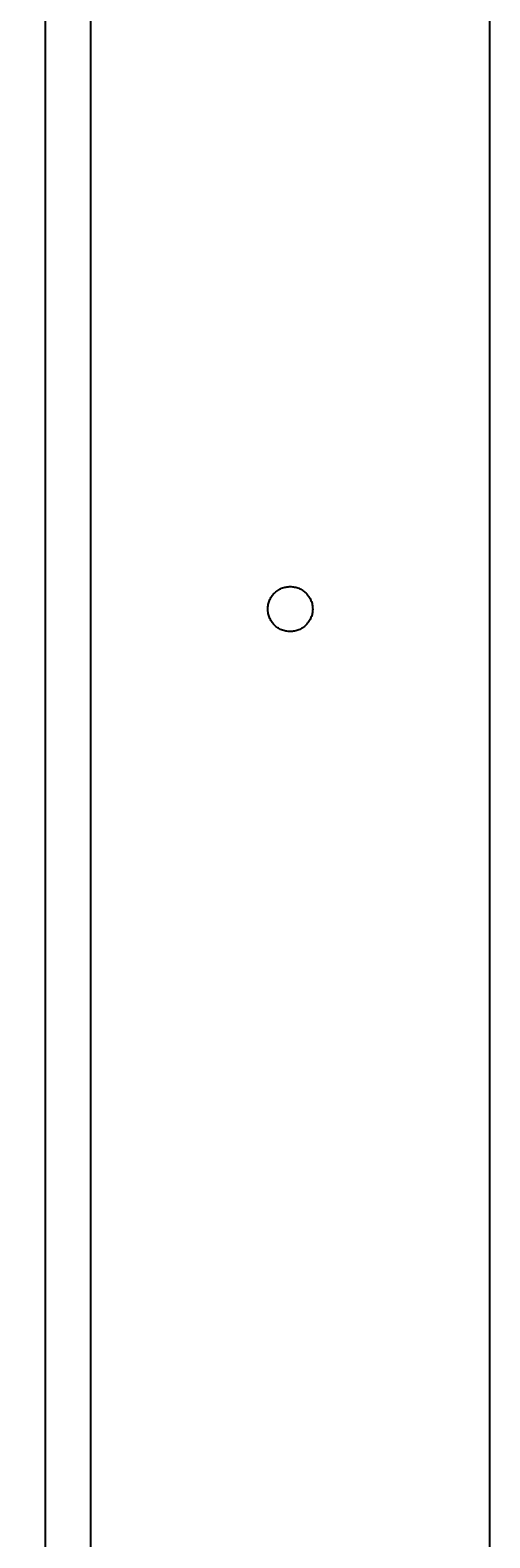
# Model space of a CAD drawing. Header units: millimetres. Extents: x 27 to 158, y 27 to 1369.
# Tile 2 of 3: x 43 to 145, y 363 to 698. Entities that reach past the tile are written whole.
import ezdxf

# ---------------------------------------------------------------- set-up
doc = ezdxf.new("R2010")
doc.units = ezdxf.units.MM
doc.layers.add('FORMAT', color=7, linetype='Continuous')
doc.styles.add('SLDTEXTSTYLE1', font='TXT', dxfattribs={"width": 0.605})
doc.dimstyles.new('SLDDIMSTYLE0', dxfattribs={"dimtxt": 2.568319, "dimasz": 2, "dimexe": 0, "dimexo": 0.0625, "dimgap": 0.64208, "dimtad": 1, "dimrnd": 1e-09, "dimzin": 12, "dimdsep": 46, "dimtxsty": 'SLDTEXTSTYLE1', "dimsah": 1, "dimcen": 0.09, "dimadec": 0, "dimazin": 3, "dimtfac": 1, "dimtofl": 0, "dimtmove": 0, "dimatfit": 3, "dimfxl": 0, "dimfrac": 2, "dimtolj": 1, "dimtzin": 12, "dimarcsym": 0})

# ---------------------------------------------------------------- blocks, each defined once
blk = doc.blocks.new('_D')
at = {"layer": 'FORMAT'}
for p, q in [((56.23, 1369.24), (45.23, 1369.24)), ((46.22, 248.24), (46.22, 1369.24)), ((55.23, 248.24), (45.23, 248.24))]:
    blk.add_line(p, q, dxfattribs=at)
for points in [[(46.22, 1369.24), (45.72, 1367.24), (46.72, 1367.24)], [(46.22, 248.24), (46.72, 250.24), (45.72, 250.24)]]:
    blk.add_solid(points, dxfattribs=at)
at = {"layer": 'FORMAT', "insert": (42.81, 804.82), "char_height": 2.646, "attachment_point": 1, "rotation": 90, "style": 'SLDTEXTSTYLE1'}
blk.add_mtext('1121', dxfattribs=at)

msp = doc.modelspace()

# ---------------------------------------------------------------- linework, layer by layer
at = {"color": 7, "linetype": 'Continuous', "lineweight": 25}
for p, q in [((56.223, 1269.244), (56.223, 248.244)), ((145.123, 248.244), (145.123, 1269.244))]:
    msp.add_line(p, q, dxfattribs=at)
msp.add_open_spline([(100.673, 564.244), (101.004, 564.244), (101.329, 564.276), (101.808, 564.372), (101.967, 564.411), (102.281, 564.507), (102.437, 564.563), (102.891, 564.751), (103.178, 564.904), (103.721, 565.267), (103.978, 565.478), (104.439, 565.939), (104.646, 566.191), (105.012, 566.737), (105.167, 567.028), (105.416, 567.629), (105.512, 567.945), (105.641, 568.59), (105.673, 568.915), (105.673, 569.567), (105.641, 569.899), (105.513, 570.54), (105.418, 570.852), (105.231, 571.307), (105.16, 571.456), (105.005, 571.746), (104.921, 571.886), (104.65, 572.292), (104.443, 572.545), (103.977, 573.011), (103.724, 573.218), (103.319, 573.49), (103.179, 573.574), (102.889, 573.729), (102.74, 573.8), (102.286, 573.988), (101.974, 574.083), (101.333, 574.211), (101.001, 574.244), (100.348, 574.244), (100.024, 574.212), (99.378, 574.085), (99.063, 573.989), (98.461, 573.74), (98.17, 573.585), (97.623, 573.22), (97.371, 573.013), (96.91, 572.553), (96.699, 572.296), (96.336, 571.753), (96.182, 571.466), (95.993, 571.012), (95.937, 570.856), (95.842, 570.542), (95.802, 570.383), (95.706, 569.904), (95.673, 569.579), (95.673, 568.918), (95.705, 568.593), (95.8, 568.113), (95.839, 567.955), (95.934, 567.64), (95.99, 567.484), (96.178, 567.03), (96.331, 566.743), (96.694, 566.199), (96.904, 565.942), (97.365, 565.48), (97.616, 565.273), (98.162, 564.907), (98.453, 564.752), (99.054, 564.502), (99.369, 564.406), (100.015, 564.276), (100.342, 564.244), (100.673, 564.244)], degree=3, knots=[0, 0, 0, 0, 0.03125, 0.03125, 0.046875, 0.046875, 0.0625, 0.0625, 0.09375, 0.09375, 0.125, 0.125, 0.15625, 0.15625, 0.1875, 0.1875, 0.21875, 0.21875, 0.25, 0.25, 0.28125, 0.28125, 0.3125, 0.3125, 0.328125, 0.328125, 0.34375, 0.34375, 0.375, 0.375, 0.40625, 0.40625, 0.421875, 0.421875, 0.4375, 0.4375, 0.46875, 0.46875, 0.5, 0.5, 0.53125, 0.53125, 0.5625, 0.5625, 0.59375, 0.59375, 0.625, 0.625, 0.65625, 0.65625, 0.6875, 0.6875, 0.703125, 0.703125, 0.71875, 0.71875, 0.75, 0.75, 0.78125, 0.78125, 0.796875, 0.796875, 0.8125, 0.8125, 0.84375, 0.84375, 0.875, 0.875, 0.90625, 0.90625, 0.9375, 0.9375, 0.96875, 0.96875, 1, 1, 1, 1], dxfattribs=at)

# ---------------------------------------------------------------- dimensions: what is measured, and where the dimension line sits
at = {"layer": 'FORMAT'}
dim = msp.add_linear_dim(base=(46.223, 1369.244), p1=(56.223, 248.244), p2=(57.223, 1369.244), angle=90, dimstyle='SLDDIMSTYLE0', dxfattribs=at)
dim.commit()
dim.dimension.update_dxf_attribs({"geometry": '_D', "text_midpoint": (46.223, 808.744), "dimtype": 160})

doc.saveas('drawing.dxf')
